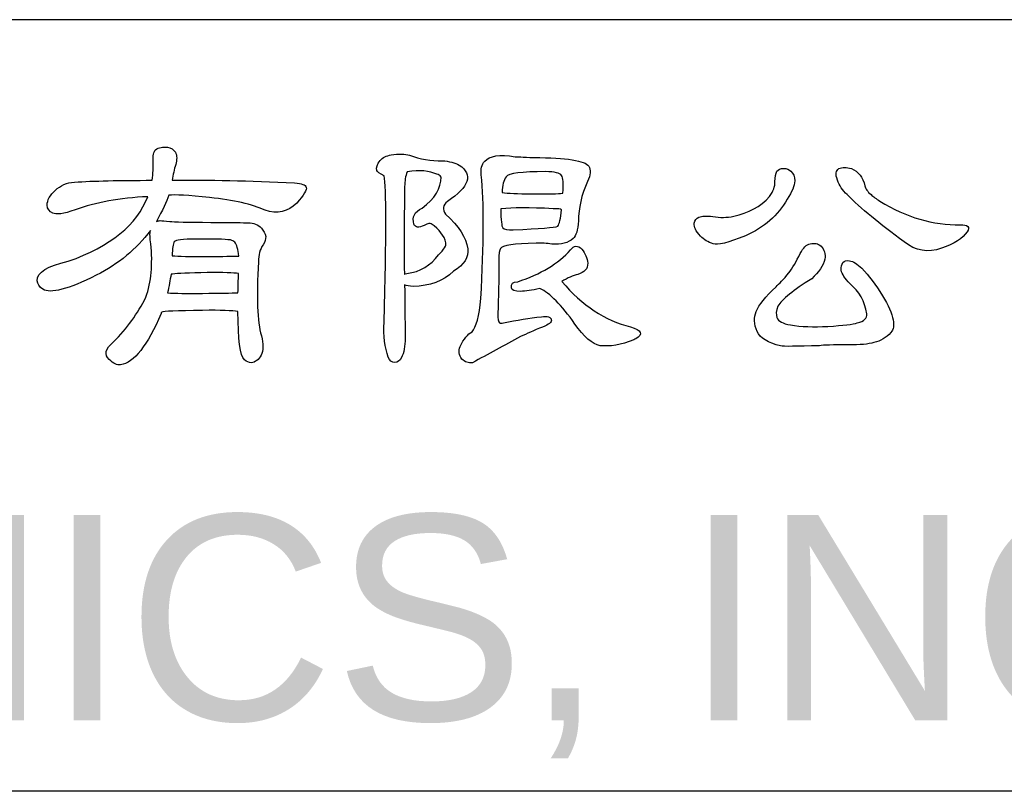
# Model space of a CAD drawing. Header units: millimetres. Extents: x -630 to -92, y 209 to 969.
# Tile 8 of 25: x -257 to -199, y 297 to 343. Entities that reach past the tile are written whole.
import ezdxf

# ---------------------------------------------------------------- set-up
doc = ezdxf.new("R2010")
doc.units = ezdxf.units.MM
doc.header["$LTSCALE"] = 32.67
for name, color, linetype in [('DELTA', 5, 'CONTINUOUS'), ('DF', 3, 'CONTINUOUS'), ('TXT', 7, 'CONTINUOUS')]:
    doc.layers.add(name, color=color, linetype=linetype)
doc.styles.add('TEXTSTYLE_1', font='ARIAL.TTF')

# ---------------------------------------------------------------- blocks, each defined once
blk = doc.blocks.new('A$C71E57D54')
at = {"layer": 'DELTA'}
for points, knots in [([(-132.291, -503.111), (-132.228, -503.074), (-131.588, -503.048), (-130.377, -503.029), (-130.377, -503.029), (-129.528, -503.02), (-128.977, -503.039), (-128.723, -503.083), (-128.723, -503.083), (-128.723, -504.397), (-128.622, -505.148), (-128.422, -505.34), (-128.422, -505.34), (-128.312, -505.43), (-128.202, -505.482), (-128.093, -505.489), (-128.093, -505.489), (-127.901, -505.454), (-127.752, -505.335), (-127.642, -505.134), (-127.642, -505.134), (-127.533, -504.905), (-127.528, -504.602), (-127.628, -504.217), (-127.628, -504.217), (-127.82, -503.561), (-127.864, -502.408), (-127.764, -500.759), (-127.764, -500.759), (-127.764, -500.43), (-127.691, -500.166), (-127.547, -499.965), (-127.547, -499.965), (-127.456, -499.82), (-127.414, -499.687), (-127.423, -499.568), (-127.423, -499.568), (-127.451, -499.424), (-127.519, -499.295), (-127.628, -499.186), (-127.628, -499.186), (-127.773, -499.013), (-127.983, -498.927), (-128.256, -498.927), (-128.256, -498.927), (-128.422, -498.927), (-129, -498.922), (-129.995, -498.913), (-129.995, -498.913), (-131.087, -498.903), (-131.726, -498.889), (-131.908, -498.871), (-131.908, -498.871), (-132.127, -498.845), (-132.277, -498.831), (-132.358, -498.831), (-132.358, -498.831), (-132.424, -498.831), (-132.482, -498.845), (-132.536, -498.871), (-132.536, -498.871), (-132.253, -498.353), (-132.062, -497.942), (-131.962, -497.641), (-131.962, -497.641), (-131.679, -497.606), (-131.042, -497.641), (-130.048, -497.751), (-130.048, -497.751), (-128.919, -497.87), (-128.053, -498.066), (-127.451, -498.339), (-127.451, -498.339), (-126.877, -498.53), (-126.384, -498.42), (-125.974, -498.01), (-125.974, -498.01), (-125.635, -497.618), (-125.486, -497.372), (-125.523, -497.272), (-125.523, -497.272), (-125.558, -497.153), (-125.74, -497.085), (-126.069, -497.067), (-126.069, -497.067), (-128.202, -496.957), (-130.111, -496.917), (-131.798, -496.943), (-131.798, -496.943), (-131.761, -496.67), (-131.707, -496.425), (-131.635, -496.206), (-131.635, -496.206), (-131.57, -495.977), (-131.574, -495.786), (-131.649, -495.632), (-131.649, -495.632), (-131.74, -495.494), (-131.861, -495.417), (-132.018, -495.398), (-132.018, -495.398), (-132.235, -495.37), (-132.424, -495.408), (-132.578, -495.508), (-132.578, -495.508), (-132.669, -495.599), (-132.706, -495.79), (-132.687, -496.082), (-132.687, -496.082), (-132.678, -496.329), (-132.697, -496.616), (-132.741, -496.943), (-132.741, -496.943), (-134.274, -496.943), (-135.485, -496.971), (-136.379, -497.025), (-136.379, -497.025), (-136.734, -497.053), (-137.03, -497.181), (-137.268, -497.41), (-137.268, -497.41), (-137.523, -497.636), (-137.651, -497.87), (-137.651, -498.105), (-137.651, -498.105), (-137.642, -498.28), (-137.555, -498.402), (-137.39, -498.476), (-137.39, -498.476), (-137.245, -498.567), (-136.895, -498.516), (-136.337, -498.325), (-136.337, -498.325), (-135.38, -497.97), (-134.251, -497.765), (-132.947, -497.708), (-132.947, -497.708), (-133.439, -499.022), (-134.678, -500.03), (-136.666, -500.731), (-136.666, -500.731), (-137.651, -500.95), (-138.134, -501.256), (-138.115, -501.648), (-138.115, -501.648), (-138.106, -501.792), (-138.02, -501.925), (-137.856, -502.044), (-137.856, -502.044), (-137.499, -502.264), (-136.666, -502.044), (-135.352, -501.389), (-135.352, -501.389), (-134.314, -500.859), (-133.472, -500.161), (-132.823, -499.295), (-132.823, -499.295), (-132.851, -499.442), (-132.842, -499.648), (-132.797, -499.912), (-132.797, -499.912), (-132.706, -500.868), (-132.783, -501.701), (-133.028, -502.413), (-133.028, -502.413), (-133.411, -503.179), (-133.917, -503.876), (-134.547, -504.506), (-134.547, -504.506), (-134.93, -504.833), (-134.998, -505.106), (-134.753, -505.325), (-134.753, -505.325), (-134.552, -505.517), (-134.375, -505.603), (-134.218, -505.584), (-134.218, -505.584), (-133.591, -505.477), (-132.956, -504.674), (-132.319, -503.179), (-132.319, -503.179), (-132.319, -503.151), (-132.309, -503.13), (-132.291, -503.111)], [0, 0, 0, 0, 0.021739, 0.021739, 0.021739, 0.021739, 0.043478, 0.043478, 0.043478, 0.043478, 0.065217, 0.065217, 0.065217, 0.065217, 0.086957, 0.086957, 0.086957, 0.086957, 0.108696, 0.108696, 0.108696, 0.108696, 0.130435, 0.130435, 0.130435, 0.130435, 0.152174, 0.152174, 0.152174, 0.152174, 0.173913, 0.173913, 0.173913, 0.173913, 0.195652, 0.195652, 0.195652, 0.195652, 0.217391, 0.217391, 0.217391, 0.217391, 0.23913, 0.23913, 0.23913, 0.23913, 0.26087, 0.26087, 0.26087, 0.26087, 0.282609, 0.282609, 0.282609, 0.282609, 0.304348, 0.304348, 0.304348, 0.304348, 0.326087, 0.326087, 0.326087, 0.326087, 0.347826, 0.347826, 0.347826, 0.347826, 0.369565, 0.369565, 0.369565, 0.369565, 0.391304, 0.391304, 0.391304, 0.391304, 0.413043, 0.413043, 0.413043, 0.413043, 0.434783, 0.434783, 0.434783, 0.434783, 0.456522, 0.456522, 0.456522, 0.456522, 0.478261, 0.478261, 0.478261, 0.478261, 0.5, 0.5, 0.5, 0.5, 0.521739, 0.521739, 0.521739, 0.521739, 0.543478, 0.543478, 0.543478, 0.543478, 0.565217, 0.565217, 0.565217, 0.565217, 0.586957, 0.586957, 0.586957, 0.586957, 0.608696, 0.608696, 0.608696, 0.608696, 0.630435, 0.630435, 0.630435, 0.630435, 0.652174, 0.652174, 0.652174, 0.652174, 0.673913, 0.673913, 0.673913, 0.673913, 0.695652, 0.695652, 0.695652, 0.695652, 0.717391, 0.717391, 0.717391, 0.717391, 0.73913, 0.73913, 0.73913, 0.73913, 0.76087, 0.76087, 0.76087, 0.76087, 0.782609, 0.782609, 0.782609, 0.782609, 0.804348, 0.804348, 0.804348, 0.804348, 0.826087, 0.826087, 0.826087, 0.826087, 0.847826, 0.847826, 0.847826, 0.847826, 0.869565, 0.869565, 0.869565, 0.869565, 0.891304, 0.891304, 0.891304, 0.891304, 0.913043, 0.913043, 0.913043, 0.913043, 0.934783, 0.934783, 0.934783, 0.934783, 0.956522, 0.956522, 0.956522, 0.956522, 0.978261, 0.978261, 0.978261, 0.978261, 1, 1, 1, 1]), ([(-121.881, -496.738), (-121.771, -497.258), (-121.771, -499.543), (-121.881, -503.589), (-121.881, -503.589), (-121.916, -504.226), (-121.853, -504.77), (-121.689, -505.216), (-121.689, -505.216), (-121.624, -505.381), (-121.519, -505.463), (-121.374, -505.463), (-121.374, -505.463), (-121.255, -505.463), (-121.155, -505.388), (-121.073, -505.244), (-121.073, -505.244), (-120.954, -505.015), (-120.896, -504.709), (-120.896, -504.327), (-120.896, -504.327), (-120.905, -503.426), (-120.914, -502.595), (-120.921, -501.839), (-120.921, -501.839), (-120.83, -501.867), (-120.7, -501.888), (-120.527, -501.907), (-120.527, -501.907), (-119.734, -501.897), (-119.103, -501.662), (-118.639, -501.197), (-118.639, -501.197), (-118.137, -500.896), (-117.913, -500.544), (-117.969, -500.142), (-117.969, -500.142), (-118.032, -499.624), (-118.38, -499.085), (-119.008, -498.53), (-119.008, -498.53), (-119.171, -498.301), (-119.141, -498.101), (-118.912, -497.928), (-118.912, -497.928), (-117.892, -497.244), (-117.708, -496.679), (-118.366, -496.234), (-118.366, -496.234), (-118.567, -496.115), (-118.831, -496.047), (-119.16, -496.028), (-119.16, -496.028), (-119.687, -496.038), (-120.198, -495.951), (-120.69, -495.767), (-120.69, -495.767), (-120.91, -495.704), (-121.197, -495.699), (-121.551, -495.755), (-121.551, -495.755), (-121.78, -495.79), (-121.953, -495.877), (-122.072, -496.014), (-122.072, -496.014), (-122.207, -496.187), (-122.259, -496.341), (-122.221, -496.479), (-122.221, -496.479), (-122.212, -496.535), (-122.098, -496.621), (-121.881, -496.738)], [0, 0, 0, 0, 0.055556, 0.055556, 0.055556, 0.055556, 0.111111, 0.111111, 0.111111, 0.111111, 0.166667, 0.166667, 0.166667, 0.166667, 0.222222, 0.222222, 0.222222, 0.222222, 0.277778, 0.277778, 0.277778, 0.277778, 0.333333, 0.333333, 0.333333, 0.333333, 0.388889, 0.388889, 0.388889, 0.388889, 0.444444, 0.444444, 0.444444, 0.444444, 0.5, 0.5, 0.5, 0.5, 0.555556, 0.555556, 0.555556, 0.555556, 0.611111, 0.611111, 0.611111, 0.611111, 0.666667, 0.666667, 0.666667, 0.666667, 0.722222, 0.722222, 0.722222, 0.722222, 0.777778, 0.777778, 0.777778, 0.777778, 0.833333, 0.833333, 0.833333, 0.833333, 0.888889, 0.888889, 0.888889, 0.888889, 0.944444, 0.944444, 0.944444, 0.944444, 1, 1, 1, 1]), ([(-115.755, -495.837), (-116.474, -495.718), (-116.947, -495.79), (-117.176, -496.054), (-117.176, -496.054), (-117.314, -496.201), (-117.367, -496.411), (-117.339, -496.684), (-117.339, -496.684), (-117.204, -497.97), (-117.209, -499.902), (-117.353, -502.481), (-117.353, -502.481), (-117.435, -503.302), (-117.573, -503.823), (-117.764, -504.04), (-117.764, -504.04), (-117.965, -504.131), (-118.151, -504.359), (-118.324, -504.723), (-118.324, -504.723), (-118.415, -504.924), (-118.389, -505.12), (-118.242, -505.311), (-118.242, -505.311), (-118.105, -505.449), (-117.941, -505.507), (-117.75, -505.489), (-117.75, -505.489), (-117.013, -505.08), (-116.259, -504.67), (-115.493, -504.259), (-115.493, -504.259), (-115.211, -504.121), (-114.87, -503.972), (-114.469, -503.809), (-114.469, -503.809), (-114.168, -503.69), (-114.03, -503.58), (-114.058, -503.48), (-114.058, -503.48), (-114.068, -503.335), (-114.222, -503.284), (-114.523, -503.33), (-114.523, -503.33), (-115.08, -503.393), (-115.666, -503.489), (-116.287, -503.617), (-116.287, -503.617), (-116.378, -503.627), (-116.443, -503.627), (-116.478, -503.617), (-116.478, -503.617), (-116.541, -503.58), (-116.569, -503.431), (-116.56, -503.164), (-116.56, -503.164), (-116.525, -502.446), (-116.511, -501.624), (-116.52, -500.705), (-116.52, -500.705), (-116.52, -500.394), (-116.492, -500.203), (-116.438, -500.131), (-116.438, -500.131), (-116.355, -499.993), (-115.799, -499.912), (-114.77, -499.883), (-114.77, -499.883), (-114.513, -499.874), (-114.268, -499.888), (-114.03, -499.925), (-114.03, -499.925), (-113.594, -499.96), (-113.26, -499.874), (-113.034, -499.664), (-113.034, -499.664), (-112.896, -499.547), (-112.814, -499.272), (-112.786, -498.845), (-112.786, -498.845), (-112.786, -498.243), (-112.646, -497.627), (-112.362, -496.999), (-112.362, -496.999), (-112.217, -496.689), (-112.198, -496.446), (-112.308, -496.273), (-112.308, -496.273), (-112.481, -496.019), (-113.337, -495.886), (-114.88, -495.877), (-114.88, -495.877), (-115.398, -495.851), (-115.689, -495.837), (-115.755, -495.837)], [0, 0, 0, 0, 0.041667, 0.041667, 0.041667, 0.041667, 0.083333, 0.083333, 0.083333, 0.083333, 0.125, 0.125, 0.125, 0.125, 0.166667, 0.166667, 0.166667, 0.166667, 0.208333, 0.208333, 0.208333, 0.208333, 0.25, 0.25, 0.25, 0.25, 0.291667, 0.291667, 0.291667, 0.291667, 0.333333, 0.333333, 0.333333, 0.333333, 0.375, 0.375, 0.375, 0.375, 0.416667, 0.416667, 0.416667, 0.416667, 0.458333, 0.458333, 0.458333, 0.458333, 0.5, 0.5, 0.5, 0.5, 0.541667, 0.541667, 0.541667, 0.541667, 0.583333, 0.583333, 0.583333, 0.583333, 0.625, 0.625, 0.625, 0.625, 0.666667, 0.666667, 0.666667, 0.666667, 0.708333, 0.708333, 0.708333, 0.708333, 0.75, 0.75, 0.75, 0.75, 0.791667, 0.791667, 0.791667, 0.791667, 0.833333, 0.833333, 0.833333, 0.833333, 0.875, 0.875, 0.875, 0.875, 0.916667, 0.916667, 0.916667, 0.916667, 0.958333, 0.958333, 0.958333, 0.958333, 1, 1, 1, 1]), ([(-120.921, -497.23), (-120.921, -496.976), (-120.882, -496.747), (-120.8, -496.546), (-120.8, -496.546), (-120.217, -496.455), (-119.755, -496.493), (-119.419, -496.656), (-119.419, -496.656), (-119.328, -496.665), (-119.26, -496.712), (-119.213, -496.794), (-119.213, -496.794), (-119.213, -497.314), (-119.51, -497.797), (-120.102, -498.243), (-120.102, -498.243), (-120.457, -498.406), (-120.585, -498.658), (-120.485, -498.994), (-120.485, -498.994), (-120.422, -499.167), (-120.261, -499.186), (-120.007, -499.05), (-120.007, -499.05), (-119.834, -498.959), (-119.724, -498.936), (-119.678, -498.98), (-119.678, -498.98), (-119.295, -499.237), (-119.069, -499.533), (-118.994, -499.869), (-118.994, -499.869), (-118.959, -499.989), (-119.071, -500.175), (-119.337, -500.43), (-119.337, -500.43), (-119.701, -500.931), (-120.193, -501.223), (-120.814, -501.305), (-120.814, -501.305), (-120.877, -501.314), (-120.917, -501.328), (-120.935, -501.347), (-120.935, -501.347), (-120.945, -499.505), (-120.94, -498.133), (-120.921, -497.23)], [0, 0, 0, 0, 0.083333, 0.083333, 0.083333, 0.083333, 0.166667, 0.166667, 0.166667, 0.166667, 0.25, 0.25, 0.25, 0.25, 0.333333, 0.333333, 0.333333, 0.333333, 0.416667, 0.416667, 0.416667, 0.416667, 0.5, 0.5, 0.5, 0.5, 0.583333, 0.583333, 0.583333, 0.583333, 0.666667, 0.666667, 0.666667, 0.666667, 0.75, 0.75, 0.75, 0.75, 0.833333, 0.833333, 0.833333, 0.833333, 0.916667, 0.916667, 0.916667, 0.916667, 1, 1, 1, 1]), ([(-113.552, -497.545), (-113.699, -497.573), (-114.173, -497.582), (-114.975, -497.573), (-114.975, -497.573), (-115.64, -497.573), (-116.1, -497.554), (-116.355, -497.517), (-116.355, -497.517), (-116.355, -497.181), (-116.296, -496.934), (-116.177, -496.78), (-116.177, -496.78), (-116.058, -496.616), (-115.44, -496.535), (-114.317, -496.535), (-114.317, -496.535), (-113.9, -496.542), (-113.652, -496.602), (-113.58, -496.712), (-113.58, -496.712), (-113.498, -496.822), (-113.475, -497.099), (-113.512, -497.545), (-113.512, -497.545), (-113.521, -497.536), (-113.533, -497.536), (-113.552, -497.545)], [0, 0, 0, 0, 0.142857, 0.142857, 0.142857, 0.142857, 0.285714, 0.285714, 0.285714, 0.285714, 0.428571, 0.428571, 0.428571, 0.428571, 0.571429, 0.571429, 0.571429, 0.571429, 0.714286, 0.714286, 0.714286, 0.714286, 0.857143, 0.857143, 0.857143, 0.857143, 1, 1, 1, 1]), ([(-103.592, -496.999), (-103.583, -497.226), (-103.667, -497.459), (-103.839, -497.697), (-103.839, -497.697), (-104.276, -498.171), (-104.833, -498.481), (-105.508, -498.626), (-105.508, -498.626), (-105.844, -498.689), (-106.173, -498.693), (-106.49, -498.64), (-106.49, -498.64), (-106.801, -498.602), (-107.02, -498.612), (-107.148, -498.668), (-107.148, -498.668), (-107.265, -498.721), (-107.34, -498.817), (-107.365, -498.955), (-107.365, -498.955), (-107.393, -499.127), (-107.298, -499.328), (-107.078, -499.554), (-107.078, -499.554), (-106.915, -499.72), (-106.714, -499.839), (-106.479, -499.912), (-106.479, -499.912), (-106.287, -499.993), (-105.786, -499.869), (-104.974, -499.543), (-104.974, -499.543), (-104.098, -499.151), (-103.447, -498.579), (-103.018, -497.832), (-103.018, -497.832), (-102.792, -497.477), (-102.673, -497.19), (-102.663, -496.971), (-102.663, -496.971), (-102.663, -496.77), (-102.722, -496.621), (-102.841, -496.521), (-102.841, -496.521), (-102.932, -496.43), (-103.046, -496.383), (-103.181, -496.383), (-103.181, -496.383), (-103.328, -496.392), (-103.433, -496.439), (-103.496, -496.521), (-103.496, -496.521), (-103.562, -496.63), (-103.592, -496.789), (-103.592, -496.999)], [0, 0, 0, 0, 0.071429, 0.071429, 0.071429, 0.071429, 0.142857, 0.142857, 0.142857, 0.142857, 0.214286, 0.214286, 0.214286, 0.214286, 0.285714, 0.285714, 0.285714, 0.285714, 0.357143, 0.357143, 0.357143, 0.357143, 0.428571, 0.428571, 0.428571, 0.428571, 0.5, 0.5, 0.5, 0.5, 0.571429, 0.571429, 0.571429, 0.571429, 0.642857, 0.642857, 0.642857, 0.642857, 0.714286, 0.714286, 0.714286, 0.714286, 0.785714, 0.785714, 0.785714, 0.785714, 0.857143, 0.857143, 0.857143, 0.857143, 0.928571, 0.928571, 0.928571, 0.928571, 1, 1, 1, 1]), ([(-100.215, -497.613), (-99.578, -498.252), (-98.689, -498.985), (-97.548, -499.816), (-97.548, -499.816), (-97.002, -500.252), (-96.418, -500.353), (-95.798, -500.117), (-95.798, -500.117), (-95.198, -499.916), (-94.797, -499.659), (-94.596, -499.351), (-94.596, -499.351), (-94.449, -499.123), (-94.559, -499.013), (-94.923, -499.022), (-94.923, -499.022), (-96.18, -499.05), (-97.436, -498.679), (-98.684, -497.914), (-98.684, -497.914), (-98.848, -497.804), (-98.985, -497.704), (-99.095, -497.613), (-99.095, -497.613), (-99.258, -497.468), (-99.354, -497.331), (-99.382, -497.204), (-99.382, -497.204), (-99.473, -496.794), (-99.681, -496.525), (-100.01, -496.397), (-100.01, -496.397), (-100.239, -496.315), (-100.435, -496.315), (-100.598, -496.397), (-100.598, -496.397), (-100.745, -496.488), (-100.766, -496.665), (-100.666, -496.929), (-100.666, -496.929), (-100.575, -497.186), (-100.425, -497.412), (-100.215, -497.613)], [0, 0, 0, 0, 0.090909, 0.090909, 0.090909, 0.090909, 0.181818, 0.181818, 0.181818, 0.181818, 0.272727, 0.272727, 0.272727, 0.272727, 0.363636, 0.363636, 0.363636, 0.363636, 0.454545, 0.454545, 0.454545, 0.454545, 0.545455, 0.545455, 0.545455, 0.545455, 0.636364, 0.636364, 0.636364, 0.636364, 0.727273, 0.727273, 0.727273, 0.727273, 0.818182, 0.818182, 0.818182, 0.818182, 0.909091, 0.909091, 0.909091, 0.909091, 1, 1, 1, 1]), ([(-116.383, -498.285), (-115.89, -498.22), (-115.087, -498.215), (-113.977, -498.271), (-113.977, -498.271), (-113.757, -498.271), (-113.624, -498.287), (-113.58, -498.325), (-113.58, -498.325), (-113.617, -498.735), (-113.675, -498.99), (-113.757, -499.09), (-113.757, -499.09), (-113.895, -499.155), (-114.588, -499.209), (-115.836, -499.256), (-115.836, -499.256), (-116.091, -499.263), (-116.254, -499.232), (-116.329, -499.16), (-116.329, -499.16), (-116.383, -499.104), (-116.415, -498.812), (-116.425, -498.285), (-116.425, -498.285), (-116.415, -498.285), (-116.401, -498.285), (-116.383, -498.285)], [0, 0, 0, 0, 0.142857, 0.142857, 0.142857, 0.142857, 0.285714, 0.285714, 0.285714, 0.285714, 0.428571, 0.428571, 0.428571, 0.428571, 0.571429, 0.571429, 0.571429, 0.571429, 0.714286, 0.714286, 0.714286, 0.714286, 0.857143, 0.857143, 0.857143, 0.857143, 1, 1, 1, 1]), ([(-130.158, -500.514), (-130.977, -500.514), (-131.525, -500.499), (-131.798, -500.471), (-131.798, -500.471), (-131.798, -500.133), (-131.766, -499.916), (-131.703, -499.816), (-131.703, -499.816), (-131.64, -499.734), (-131.306, -499.692), (-130.704, -499.692), (-130.704, -499.692), (-129.885, -499.683), (-129.341, -499.697), (-129.077, -499.734), (-129.077, -499.734), (-128.986, -499.76), (-128.919, -499.797), (-128.872, -499.841), (-128.872, -499.841), (-128.781, -499.96), (-128.718, -500.175), (-128.681, -500.486), (-128.681, -500.486), (-128.935, -500.495), (-129.427, -500.504), (-130.158, -500.514)], [0, 0, 0, 0, 0.142857, 0.142857, 0.142857, 0.142857, 0.285714, 0.285714, 0.285714, 0.285714, 0.428571, 0.428571, 0.428571, 0.428571, 0.571429, 0.571429, 0.571429, 0.571429, 0.714286, 0.714286, 0.714286, 0.714286, 0.857143, 0.857143, 0.857143, 0.857143, 1, 1, 1, 1]), ([(-114.593, -502.002), (-114.126, -502.222), (-113.58, -502.777), (-112.95, -503.671), (-112.95, -503.671), (-112.532, -504.273), (-112.14, -504.609), (-111.776, -504.684), (-111.776, -504.684), (-111.328, -504.737), (-110.8, -504.646), (-110.189, -504.411), (-110.189, -504.411), (-110.161, -504.383), (-110.133, -504.369), (-110.107, -504.369), (-110.107, -504.369), (-109.741, -504.149), (-109.825, -503.958), (-110.352, -503.795), (-110.352, -503.795), (-111.538, -503.512), (-112.609, -502.805), (-113.566, -501.676), (-113.566, -501.676), (-113.293, -501.51), (-113.041, -501.4), (-112.814, -501.347), (-112.814, -501.347), (-112.504, -501.256), (-112.35, -501.083), (-112.35, -500.826), (-112.35, -500.826), (-112.385, -500.572), (-112.476, -500.353), (-112.623, -500.171), (-112.623, -500.171), (-112.824, -499.97), (-113.001, -499.979), (-113.155, -500.199), (-113.155, -500.199), (-113.729, -500.836), (-114.555, -501.333), (-115.631, -501.69), (-115.631, -501.69), (-115.851, -501.69), (-115.946, -501.785), (-115.918, -501.977), (-115.918, -501.977), (-115.909, -502.093), (-115.766, -502.149), (-115.493, -502.14), (-115.493, -502.14), (-115.267, -502.14), (-114.966, -502.093), (-114.593, -502.002)], [0, 0, 0, 0, 0.071429, 0.071429, 0.071429, 0.071429, 0.142857, 0.142857, 0.142857, 0.142857, 0.214286, 0.214286, 0.214286, 0.214286, 0.285714, 0.285714, 0.285714, 0.285714, 0.357143, 0.357143, 0.357143, 0.357143, 0.428571, 0.428571, 0.428571, 0.428571, 0.5, 0.5, 0.5, 0.5, 0.571429, 0.571429, 0.571429, 0.571429, 0.642857, 0.642857, 0.642857, 0.642857, 0.714286, 0.714286, 0.714286, 0.714286, 0.785714, 0.785714, 0.785714, 0.785714, 0.857143, 0.857143, 0.857143, 0.857143, 0.928571, 0.928571, 0.928571, 0.928571, 1, 1, 1, 1]), ([(-102.936, -501.279), (-103.191, -501.58), (-103.391, -501.792), (-103.538, -501.921), (-103.538, -501.921), (-104.031, -502.394), (-104.341, -502.782), (-104.467, -503.083), (-104.467, -503.083), (-104.586, -503.365), (-104.572, -503.676), (-104.427, -504.014), (-104.427, -504.014), (-104.28, -504.322), (-103.916, -504.551), (-103.333, -504.698), (-103.333, -504.698), (-103.195, -504.723), (-102.586, -504.719), (-101.501, -504.684), (-101.501, -504.684), (-101.335, -504.656), (-100.88, -504.642), (-100.133, -504.642), (-100.133, -504.642), (-99.613, -504.651), (-99.221, -504.614), (-98.957, -504.532), (-98.957, -504.532), (-98.647, -504.469), (-98.383, -504.315), (-98.164, -504.068), (-98.164, -504.068), (-98.045, -503.923), (-98.01, -503.727), (-98.054, -503.48), (-98.054, -503.48), (-98.12, -503.169), (-98.288, -502.791), (-98.561, -502.345), (-98.561, -502.345), (-98.871, -501.825), (-99.195, -501.398), (-99.531, -501.06), (-99.531, -501.06), (-99.732, -500.859), (-99.923, -500.74), (-100.106, -500.705), (-100.106, -500.705), (-100.253, -500.677), (-100.353, -500.705), (-100.407, -500.787), (-100.407, -500.787), (-100.47, -500.878), (-100.498, -501.001), (-100.488, -501.155), (-100.488, -501.155), (-100.453, -501.328), (-100.316, -501.538), (-100.078, -501.785), (-100.078, -501.785), (-99.641, -502.14), (-99.382, -502.609), (-99.298, -503.193), (-99.298, -503.193), (-99.272, -503.393), (-99.417, -503.536), (-99.737, -503.617), (-99.737, -503.617), (-99.928, -503.68), (-100.388, -503.734), (-101.118, -503.781), (-101.118, -503.781), (-101.783, -503.818), (-102.367, -503.795), (-102.869, -503.713), (-102.869, -503.713), (-103.223, -503.648), (-103.433, -503.536), (-103.496, -503.37), (-103.496, -503.37), (-103.552, -503.225), (-103.538, -503.048), (-103.457, -502.838), (-103.457, -502.838), (-103.256, -502.509), (-102.726, -502.079), (-101.87, -501.552), (-101.87, -501.552), (-101.531, -501.242), (-101.328, -500.936), (-101.254, -500.635), (-101.254, -500.635), (-101.219, -500.39), (-101.277, -500.184), (-101.431, -500.021), (-101.431, -500.021), (-101.578, -499.902), (-101.746, -499.865), (-101.937, -499.912), (-101.937, -499.912), (-102.112, -499.946), (-102.266, -500.098), (-102.404, -500.362), (-102.404, -500.362), (-102.596, -500.754), (-102.773, -501.06), (-102.936, -501.279)], [0, 0, 0, 0, 0.037037, 0.037037, 0.037037, 0.037037, 0.074074, 0.074074, 0.074074, 0.074074, 0.111111, 0.111111, 0.111111, 0.111111, 0.148148, 0.148148, 0.148148, 0.148148, 0.185185, 0.185185, 0.185185, 0.185185, 0.222222, 0.222222, 0.222222, 0.222222, 0.259259, 0.259259, 0.259259, 0.259259, 0.296296, 0.296296, 0.296296, 0.296296, 0.333333, 0.333333, 0.333333, 0.333333, 0.37037, 0.37037, 0.37037, 0.37037, 0.407407, 0.407407, 0.407407, 0.407407, 0.444444, 0.444444, 0.444444, 0.444444, 0.481481, 0.481481, 0.481481, 0.481481, 0.518519, 0.518519, 0.518519, 0.518519, 0.555556, 0.555556, 0.555556, 0.555556, 0.592593, 0.592593, 0.592593, 0.592593, 0.62963, 0.62963, 0.62963, 0.62963, 0.666667, 0.666667, 0.666667, 0.666667, 0.703704, 0.703704, 0.703704, 0.703704, 0.740741, 0.740741, 0.740741, 0.740741, 0.777778, 0.777778, 0.777778, 0.777778, 0.814815, 0.814815, 0.814815, 0.814815, 0.851852, 0.851852, 0.851852, 0.851852, 0.888889, 0.888889, 0.888889, 0.888889, 0.925926, 0.925926, 0.925926, 0.925926, 0.962963, 0.962963, 0.962963, 0.962963, 1, 1, 1, 1]), ([(-130.377, -502.236), (-131.124, -502.245), (-131.67, -502.236), (-132.018, -502.208), (-132.018, -502.208), (-131.952, -501.907), (-131.899, -501.615), (-131.852, -501.333), (-131.852, -501.333), (-131.845, -501.333), (-131.822, -501.333), (-131.784, -501.333), (-131.784, -501.333), (-131.556, -501.298), (-131.014, -501.274), (-130.158, -501.265), (-130.158, -501.265), (-129.411, -501.256), (-128.923, -501.27), (-128.695, -501.305), (-128.695, -501.305), (-128.704, -501.606), (-128.713, -501.907), (-128.723, -502.208), (-128.723, -502.208), (-129.024, -502.217), (-129.575, -502.226), (-130.377, -502.236)], [0, 0, 0, 0, 0.142857, 0.142857, 0.142857, 0.142857, 0.285714, 0.285714, 0.285714, 0.285714, 0.428571, 0.428571, 0.428571, 0.428571, 0.571429, 0.571429, 0.571429, 0.571429, 0.714286, 0.714286, 0.714286, 0.714286, 0.857143, 0.857143, 0.857143, 0.857143, 1, 1, 1, 1])]:
    blk.add_open_spline(points, degree=3, knots=knots, dxfattribs=at)
at = {"layer": 'DF'}
for p, q in [((-25, -489.424), (-415, -489.424)), ((-25, -525.542), (-415, -525.542))]:
    blk.add_line(p, q, dxfattribs=at)
at = {"layer": 'DELTA', "style": 'TEXTSTYLE_1'}
blk.add_text('DELTA ELECTRONICS, INC. ', height=9.6, dxfattribs=at).set_placement((-257.61, -522.214))

msp = doc.modelspace()

# ---------------------------------------------------------------- block references
at = {"layer": 'TXT', "color": 7, "xscale": 1.279999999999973, "yscale": 1.279999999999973, "zscale": 1.28}
msp.add_blockref('A$C71E57D54', (-79.646, 969.224), dxfattribs=at)

doc.saveas('drawing.dxf')
